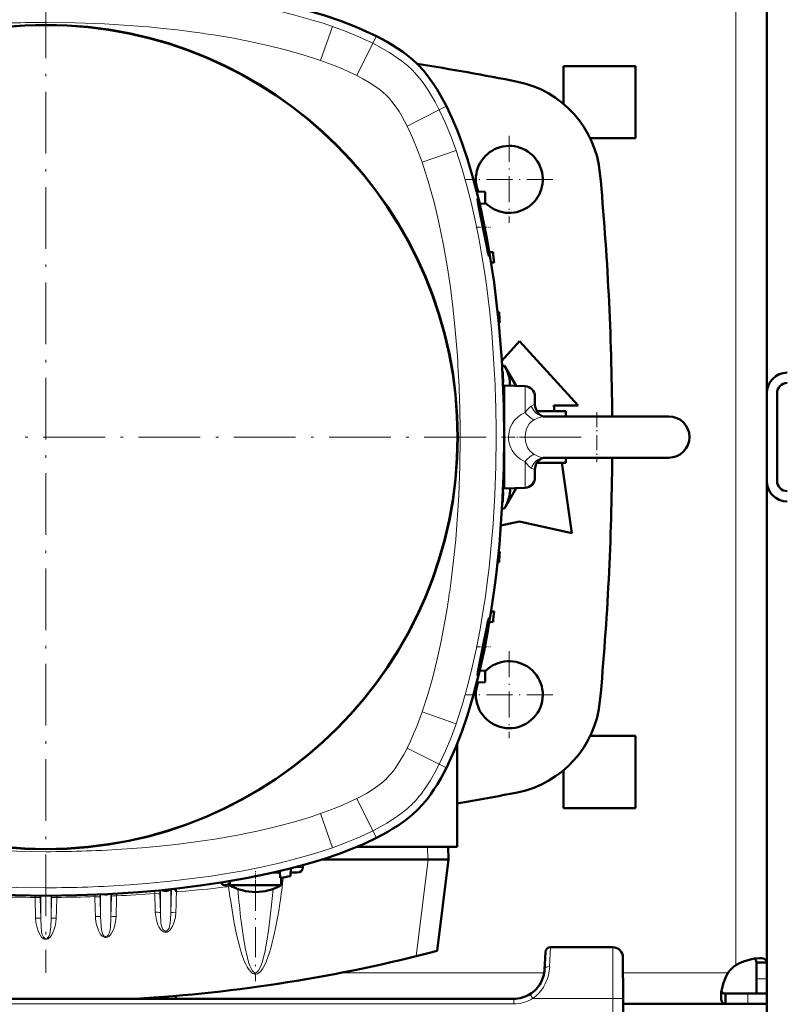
# Model space of a CAD drawing. Extents: x -1351 to 1763, y -1300 to 601.
# Tile 36 of 91: x 437 to 586, y -1127 to -936. Entities that reach past the tile are written whole.
import ezdxf

# ---------------------------------------------------------------- set-up
doc = ezdxf.new("R2010")
doc.units = 0
doc.linetypes.add('DASHDOT', pattern=[18.5, 12, -3, 0.5, -3])

msp = doc.modelspace()

# ---------------------------------------------------------------- linework, layer by layer
at = {"color": 7, "linetype": 'DASHDOT', "lineweight": 18}
for p, q in [((441.59, -913.33), (441.59, -1121.33)), ((545.59, -1017.33), (337.59, -1017.33))]:
    msp.add_line(p, q, dxfattribs=at)
at = {"color": 7, "lineweight": 18}
for p, q in [((575.6, -1017.33), (575.6, -914.87)), ((494.93, -944.26), (497.23, -937.65)), ((505.09, -940.92), (505.78, -939.55)), ((501.96, -947.18), (505.09, -940.92)), ((512.72, -946.1), (512.77, -946.15)), ((507.81, -951.09), (507.82, -951.1)), ((518, -953.83), (519.38, -953.14)), ((511.74, -956.97), (518, -953.83)), ((514.67, -964), (521.28, -961.7)), ((534.66, -1007.47), (534.66, -1012.56)), ((536.59, -1010.99), (536.59, -1010.93)), ((538.4, -1013.33), (538.44, -1013.33)), ((575.6, -1017.33), (575.6, -1119.8)), ((534.66, -1026.35), (534.66, -1022.1)), ((536.59, -1023.68), (536.59, -1023.74)), ((534.66, -1027.19), (534.66, -1026.35)), ((514.67, -1070.67), (521.28, -1072.97)), ((511.74, -1077.7), (518, -1080.83)), ((518, -1080.83), (519.38, -1081.52)), ((507.84, -1083.55), (507.82, -1083.56)), ((501.96, -1087.48), (505.09, -1093.74)), ((512.82, -1088.46), (512.77, -1088.51)), ((494.93, -1090.41), (497.23, -1097.02)), ((505.09, -1093.74), (505.78, -1095.12)), ((515.79, -1099.33), (515.73, -1096.83)), ((515.82, -1099.33), (513.52, -1118.08)), ((489.82, -1100.86), (491.48, -1100.86)), ((476.53, -1104.29), (476.57, -1104.63)), ((476.99, -1104.14), (477.09, -1104.54)), ((451.11, -1106.52), (451.1, -1106.14)), ((452.11, -1106.6), (452.1, -1106.1)), ((452.22, -1106.1), (452.22, -1110.47)), ((454.22, -1106), (454.22, -1110.47)), ((454.34, -1105.99), (454.33, -1106.44)), ((455.33, -1105.94), (455.33, -1106.35)), ((462.74, -1105.92), (462.72, -1105.38)), ((463.84, -1109.64), (463.74, -1106.01)), ((463.84, -1105.28), (463.84, -1109.64)), ((465.98, -1105.06), (465.84, -1109.64)), ((465.84, -1105.07), (465.84, -1109.64)), ((439.48, -1106.32), (439.48, -1106.66)), ((439.48, -1106.66), (439.6, -1110.66)), ((440.47, -1106.33), (440.48, -1106.75)), ((440.48, -1106.75), (440.59, -1110.74)), ((440.59, -1106.33), (440.59, -1110.74)), ((442.59, -1106.33), (442.59, -1110.74)), ((442.71, -1106.75), (442.59, -1110.74)), ((442.72, -1106.33), (442.71, -1106.75)), ((443.71, -1106.32), (443.71, -1106.66)), ((452.22, -1110.47), (452.11, -1106.6)), ((454.33, -1106.44), (454.22, -1110.47)), ((539.44, -1120.07), (539.62, -1116.33)), ((551.72, -1126.28), (551.68, -1116.33)), ((538.37, -1121.33), (498.78, -1121.33)), ((574.07, -1121.33), (553.7, -1121.33)), ((581.6, -1122.47), (579.6, -1122.47)), ((577.9, -1127.33), (577.9, -1125.33)), ((532.45, -1127.33), (532.45, -1126.33)), ((535.61, -1125.43), (535.77, -1125.68)), ((535.77, -1125.68), (536.14, -1126.28)), ((551.72, -1126.28), (536.14, -1126.28)), ((551.72, -1126.28), (552.1, -1198.33)), ((532.45, -1127.33), (350.75, -1127.33))]:
    msp.add_line(p, q, dxfattribs=at)
at = {"color": 7, "lineweight": 50}
for p, q in [((581.6, -1008.77), (581.6, -915.36)), ((556.1, -945.33), (542.1, -945.33)), ((542.1, -945.33), (542.1, -952.63)), ((556.1, -959.33), (556.1, -945.33)), ((556.1, -959.33), (547.33, -959.33)), ((525.27, -969.67), (526.93, -969.75)), ((526.93, -972), (526.93, -969.75)), ((526.93, -972), (525.85, -972.04)), ((526.49, -976.66), (526.49, -976.63)), ((528.44, -981.46), (527.74, -981.43)), ((528.67, -983.46), (528.07, -983.48)), ((529.61, -993.08), (529.33, -993.07)), ((529.77, -995.08), (529.54, -995.09)), ((530.13, -1002.52), (533.6, -998.71)), ((533.6, -998.71), (544.98, -1011.21)), ((530.19, -1003.48), (530.68, -1003.48)), ((530.33, -1004.71), (530.26, -1004.71)), ((530.68, -1003.48), (532.93, -1007.41)), ((530.41, -1006.71), (530.36, -1006.71)), ((534.66, -1007.47), (530.59, -1007.33)), ((530.59, -1027.33), (530.59, -1007.33)), ((581.6, -1008.83), (581.6, -1025.83)), ((583.6, -1008.83), (583.6, -1025.83)), ((530.49, -1010.4), (530.59, -1010.4)), ((536.59, -1010.93), (536.59, -1009.47)), ((530.59, -1011.33), (530.52, -1011.33)), ((536.97, -1012.33), (542.6, -1012.33)), ((544.98, -1011.21), (540.23, -1011.21)), ((540.23, -1011.21), (540.39, -1012.33)), ((542.6, -1013.33), (542.6, -1012.33)), ((538.4, -1013.33), (555.31, -1013.33)), ((541.88, -1013.33), (538.4, -1013.33)), ((562.59, -1013.33), (541.88, -1013.33)), ((555.31, -1013.33), (562.59, -1013.33)), ((538.4, -1021.33), (555.31, -1021.33)), ((542.6, -1022.33), (542.6, -1021.33)), ((555.31, -1021.33), (562.59, -1021.33)), ((530.59, -1023.33), (530.52, -1023.34)), ((536.59, -1024.52), (536.59, -1023.74)), ((536.97, -1022.33), (542.6, -1022.33)), ((541.8, -1022.33), (543.73, -1035.96)), ((530.49, -1024.26), (530.59, -1024.26)), ((536.59, -1025.19), (536.59, -1024.52)), ((581.6, -1025.9), (581.6, -1119.3)), ((530.59, -1027.33), (534.66, -1027.19)), ((532.93, -1027.25), (530.68, -1031.19)), ((530.41, -1027.96), (530.36, -1027.96)), ((530.19, -1031.19), (530.68, -1031.19)), ((530.33, -1029.96), (530.26, -1029.96)), ((533.6, -1033.71), (529.97, -1034.51)), ((543.73, -1035.96), (533.6, -1033.71)), ((529.54, -1039.57), (529.77, -1039.58)), ((529.33, -1041.59), (529.61, -1041.58)), ((528.07, -1051.19), (528.67, -1051.21)), ((528.44, -1053.21), (527.74, -1053.23)), ((526.49, -1058), (526.49, -1058.03)), ((526.61, -1058.87), (526.78, -1058.03)), ((526.93, -1062.67), (525.85, -1062.63)), ((526.93, -1064.92), (526.93, -1062.67)), ((526.93, -1064.92), (525.27, -1064.98)), ((556.1, -1075.33), (547.33, -1075.33)), ((556.1, -1089.33), (556.1, -1075.33)), ((521.48, -1076.84), (521.48, -1096.83)), ((542.1, -1082.03), (542.1, -1089.33)), ((556.1, -1089.33), (542.1, -1089.33)), ((521.48, -1096.83), (502.04, -1096.83)), ((519.79, -1099.33), (519.73, -1096.83)), ((491.46, -1100.42), (491.48, -1100.86)), ((495.14, -1099.33), (515.79, -1099.33)), ((515.79, -1099.33), (515.82, -1099.33)), ((519.79, -1099.33), (515.82, -1099.33)), ((517.62, -1117.04), (519.79, -1099.33)), ((486.62, -1101.83), (485.82, -1101.83)), ((486.9, -1101.83), (486.62, -1101.83)), ((486.9, -1101.83), (487.06, -1101.83)), ((487.09, -1102.86), (487.05, -1101.55)), ((489.09, -1102.55), (489.15, -1101.03)), ((489.12, -1101.83), (490.39, -1101.83)), ((477.29, -1104.29), (477.29, -1103.84)), ((477.91, -1104.29), (477.29, -1104.29)), ((477.91, -1104.29), (484.69, -1104.29)), ((484.69, -1104.29), (487.29, -1104.29)), ((487.29, -1104.29), (487.29, -1102.83)), ((466.61, -1104.99), (466.96, -1105.6)), ((538.62, -1117.28), (538.45, -1120.65)), ((551.68, -1116.33), (539.62, -1116.33)), ((553.68, -1118.32), (553.72, -1126.28)), ((579.6, -1119.3), (579.6, -1122.47)), ((581.6, -1119.3), (579.6, -1119.3)), ((581.6, -1119.3), (581.6, -1122.47)), ((579.6, -1122.47), (579.6, -1125.33)), ((581.6, -1122.47), (581.6, -1125.33)), ((573.57, -1127.33), (573.57, -1125.33)), ((577.9, -1125.33), (573.57, -1125.33)), ((581.6, -1125.33), (577.9, -1125.33)), ((581.6, -1125.33), (579.6, -1125.33)), ((581.6, -1127.33), (581.6, -1125.33)), ((532.45, -1126.33), (350.75, -1126.33)), ((366.6, -1126.33), (505.6, -1126.33)), ((459.13, -1126.33), (459.13, -1126.32)), ((459.78, -1126.33), (459.78, -1126.28)), ((466.85, -1126.33), (466.85, -1125.77)), ((466.85, -1126.33), (466.85, -1125.77)), ((506.6, -1126.33), (505.6, -1126.33)), ((506.6, -1126.33), (505.6, -1126.33)), ((553.72, -1126.28), (554.1, -1198.33)), ((573.57, -1127.33), (553.73, -1127.33)), ((577.9, -1127.33), (573.57, -1127.33)), ((581.6, -1127.33), (577.9, -1127.33)), ((581.6, -1127.33), (581.6, -1131.33))]:
    msp.add_line(p, q, dxfattribs=at)
at = {"color": 7, "linetype": 'DASHDOT', "lineweight": 18, "ltscale": 0.422501}
for p, q in [((531.6, -958.88), (531.6, -975.78)), ((540.05, -967.33), (523.15, -967.33)), ((540.05, -1067.33), (523.15, -1067.33))]:
    msp.add_line(p, q, dxfattribs=at)
at = {"color": 7, "linetype": 'DASHDOT', "lineweight": 18, "ltscale": 0.069601}
msp.add_line((525.14, -976.63), (527.93, -976.63), dxfattribs=at)
at = {"color": 7, "linetype": 'DASHDOT', "lineweight": 18, "ltscale": 0.242494}
msp.add_line((548.59, -1012.5), (548.59, -1022.2), dxfattribs=at)
at = {"color": 7, "linetype": 'DASHDOT', "lineweight": 18, "ltscale": 0.12437}
msp.add_line((535.08, -1017.33), (530.1, -1017.33), dxfattribs=at)
at = {"color": 7, "linetype": 'DASHDOT', "lineweight": 18, "ltscale": 0.06965}
msp.add_line((525.14, -1058.03), (527.93, -1058.03), dxfattribs=at)
at = {"color": 7, "linetype": 'DASHDOT', "lineweight": 18, "ltscale": 0.422498}
msp.add_line((531.6, -1058.88), (531.6, -1075.78), dxfattribs=at)
at = {"color": 7, "linetype": 'DASHDOT', "lineweight": 18, "ltscale": 0.073831}
msp.add_line((482.29, -1104.54), (482.29, -1101.59), dxfattribs=at)
at = {"color": 7, "linetype": 'DASHDOT', "lineweight": 18, "ltscale": 0.487872}
msp.add_line((482.29, -1103.4), (482.29, -1122.92), dxfattribs=at)
at = {"color": 7, "lineweight": 50}
for points in [[(441.59, -928.33), (447.55, -928.41), (453.51, -928.63), (459.46, -929.01), (462.43, -929.26), (465.4, -929.54), (468.36, -929.88), (471.31, -930.25), (475.25, -930.82), (479.17, -931.48), (483.07, -932.24), (487.35, -933.19), (489.57, -933.74), (491.79, -934.34), (493.79, -934.92), (495.78, -935.54), (498.81, -936.57), (501.79, -937.73), (503.8, -938.6), (505.78, -939.55)], [(505.78, -939.55), (507.85, -940.65), (508.94, -941.29), (510.01, -941.97), (510.9, -942.58), (511.78, -943.24), (512.84, -944.12), (513.86, -945.06)], [(513.86, -945.06), (514.98, -946.28), (516, -947.56), (516.94, -948.9), (517.58, -949.91), (518.2, -950.94), (519.38, -953.14)], [(519.38, -953.14), (520.5, -955.51), (521.52, -957.92), (522.44, -960.37), (523.48, -963.41), (524.41, -966.51), (525.25, -969.61), (525.79, -971.8), (526.29, -974), (527.2, -978.44), (527.98, -982.89), (528.64, -987.36), (529.14, -991.33), (529.56, -995.32), (529.91, -999.31), (530.12, -1002.31), (530.29, -1005.31), (530.52, -1011.32), (530.59, -1017.33)], [(526.49, -976.63), (525.82, -973.4), (525.49, -971.71), (525.41, -971.19), (525.4, -971.15), (525.41, -971.13), (525.41, -971.13), (525.41, -971.13), (525.41, -971.12)], [(525.41, -971.12), (525.42, -971.13), (525.42, -971.13), (525.46, -971.2), (525.64, -971.77), (526.15, -973.76), (526.52, -975.38)], [(527.65, -982.2), (527.65, -982.2), (527.65, -982.2), (527.64, -982.19), (527.61, -982.11), (527.45, -981.45), (527.23, -980.38), (526.49, -976.66)], [(526.78, -976.63), (527.25, -979.15), (527.56, -981.15), (527.66, -982.01), (527.66, -982.15), (527.66, -982.19), (527.66, -982.2), (527.66, -982.2), (527.65, -982.2), (527.65, -982.2)], [(531.72, -1007.37), (531.73, -1006.6), (531.62, -1005.82), (531.4, -1005.03), (531.09, -1004.26), (530.68, -1003.48)], [(538.4, -1013.33), (538.26, -1013.32), (537.88, -1013.18), (537.43, -1012.88), (537.08, -1012.49), (536.81, -1012), (536.64, -1011.45), (536.59, -1010.93)], [(530.59, -1017.33), (530.52, -1023.29), (530.3, -1029.25), (529.92, -1035.2), (529.67, -1038.17), (529.38, -1041.13), (529.05, -1044.1), (528.68, -1047.05), (528.1, -1050.99), (527.44, -1054.91), (526.69, -1058.81), (525.74, -1063.08), (525.18, -1065.31), (524.59, -1067.53), (524.01, -1069.53), (523.39, -1071.52), (522.35, -1074.54), (521.2, -1077.53), (520.33, -1079.54), (519.38, -1081.52)], [(538.4, -1021.33), (538.22, -1021.36), (537.83, -1021.51), (537.39, -1021.83), (537.04, -1022.23), (536.78, -1022.73), (536.63, -1023.29), (536.59, -1023.74)], [(530.68, -1031.19), (531.19, -1030.18), (531.54, -1029.2), (531.65, -1028.71), (531.72, -1028.23), (531.74, -1027.76), (531.72, -1027.29)], [(527.65, -1052.47), (527.65, -1052.47), (527.65, -1052.47), (527.64, -1052.48), (527.61, -1052.56), (527.45, -1053.21), (527.23, -1054.29), (526.49, -1058)], [(526.78, -1058.03), (527.25, -1055.51), (527.56, -1053.51), (527.66, -1052.59), (527.66, -1052.48), (527.66, -1052.47), (527.66, -1052.47), (527.65, -1052.47), (527.65, -1052.47)], [(526.49, -1058.03), (525.82, -1061.27), (525.49, -1062.96), (525.41, -1063.47), (525.4, -1063.52), (525.41, -1063.53), (525.41, -1063.54), (525.41, -1063.54), (525.41, -1063.54)], [(525.41, -1063.54), (525.41, -1063.54), (525.42, -1063.54), (525.42, -1063.54), (525.43, -1063.53), (525.47, -1063.42), (525.74, -1062.53), (526.17, -1060.84), (526.61, -1058.87)], [(519.38, -1081.52), (518.28, -1083.59), (517.64, -1084.68), (516.96, -1085.75), (516.34, -1086.64), (515.69, -1087.51), (514.81, -1088.58), (513.86, -1089.6)], [(513.86, -1089.6), (512.65, -1090.72), (511.37, -1091.74), (510.02, -1092.68), (509.01, -1093.32), (507.99, -1093.94), (505.78, -1095.12)], [(441.59, -1106.33), (435.63, -1106.26), (429.68, -1106.03), (423.73, -1105.66), (420.76, -1105.41), (417.79, -1105.12), (414.83, -1104.79), (411.87, -1104.41), (407.94, -1103.84), (404.02, -1103.18), (400.11, -1102.43), (395.84, -1101.48), (393.62, -1100.92), (391.4, -1100.33), (389.4, -1099.75), (387.4, -1099.13), (384.38, -1098.09), (381.4, -1096.94), (379.39, -1096.06), (377.4, -1095.12)], [(505.78, -1095.12), (503.41, -1096.24), (501, -1097.26), (498.56, -1098.18), (495.51, -1099.22), (492.42, -1100.15), (489.32, -1100.99), (487.13, -1101.53), (484.92, -1102.03), (480.49, -1102.94), (476.03, -1103.72), (471.57, -1104.38), (467.59, -1104.88), (463.6, -1105.3), (459.61, -1105.65), (456.61, -1105.86), (453.61, -1106.03), (447.6, -1106.26), (441.59, -1106.33)], [(580.18, -1118.45), (579.24, -1118.53), (578.18, -1118.75), (577.07, -1119.11), (576.32, -1119.42), (575.6, -1119.8)], [(579.6, -1119.3), (579.56, -1118.96), (579.41, -1118.71), (579.17, -1118.54)], [(581.6, -1119.3), (581.58, -1119.12), (581.53, -1118.95), (581.43, -1118.81), (581.3, -1118.69), (581.12, -1118.6), (580.91, -1118.53), (580.57, -1118.47), (580.18, -1118.45)], [(574.07, -1121.33), (573.59, -1122.28), (573.21, -1123.26), (572.94, -1124.23), (572.78, -1125.14), (572.72, -1125.91)], [(572.81, -1124.9), (572.98, -1125.14), (573.23, -1125.29), (573.57, -1125.33)], [(572.72, -1125.91), (572.78, -1126.56), (572.86, -1126.82), (572.97, -1127.03), (573.1, -1127.18), (573.27, -1127.28), (573.57, -1127.33)]]:
    msp.add_lwpolyline(points, dxfattribs=at)
at = {"color": 7, "lineweight": 18}
for points in [[(441.59, -929.87), (447.21, -929.94), (452.82, -930.14), (458.43, -930.48), (464.03, -930.95), (466.92, -931.26), (469.8, -931.61), (472.5, -931.97), (475.19, -932.37), (478.89, -933), (482.58, -933.71), (486.26, -934.51), (489.94, -935.43), (493.6, -936.47), (495.42, -937.04), (497.23, -937.65)], [(441.59, -936.87), (447.27, -936.94), (452.95, -937.15), (458.62, -937.5), (461.5, -937.74), (464.38, -938.02), (467.15, -938.33), (469.92, -938.68)], [(497.23, -937.65), (499.89, -938.63), (502.51, -939.71), (505.09, -940.92)], [(474.17, -939.3), (477.7, -939.89), (481.22, -940.57), (484.73, -941.34), (488.16, -942.2), (491.56, -943.16), (494.93, -944.26)], [(505.09, -940.92), (506.71, -941.78), (508.3, -942.71), (509.85, -943.73), (510.37, -944.11)], [(494.93, -944.26), (497.79, -945.32), (499.2, -945.9), (500.59, -946.52), (501.96, -947.18)], [(501.96, -947.18), (503.18, -947.82), (504.37, -948.51), (505.7, -949.37), (506.34, -949.83), (506.96, -950.32), (507.81, -951.09)], [(512.77, -946.15), (513.65, -947.09), (514.46, -948.08), (515.17, -949.04), (515.83, -950.02), (516.52, -951.13), (517.17, -952.26), (518, -953.83)], [(507.82, -951.1), (508.3, -951.61), (508.74, -952.14), (509.6, -953.29)], [(509.6, -953.29), (510.19, -954.18), (510.74, -955.09), (511.74, -956.97)], [(518, -953.83), (519.21, -956.42), (520.3, -959.04), (521.28, -961.7)], [(511.74, -956.97), (512.41, -958.34), (513.02, -959.73), (513.6, -961.13), (514.67, -964)], [(521.28, -961.7), (522.39, -965.12), (523.38, -968.57), (524.26, -972.04), (525.05, -975.54), (525.74, -979.04), (526.36, -982.56), (526.78, -985.21), (527.15, -987.86), (527.79, -993.17), (528.18, -997.12), (528.49, -1001.08)], [(514.67, -964), (515.29, -965.84), (515.86, -967.69), (516.45, -969.72), (516.99, -971.77), (517.93, -975.71), (518.82, -980.1), (519.59, -984.51), (520.15, -988.28), (520.63, -992.07), (521.04, -995.86), (521.29, -998.72), (521.51, -1001.57)], [(534.66, -1012.56), (533.91, -1012.97), (533.24, -1013.47), (532.64, -1014.07), (532.16, -1014.75), (531.8, -1015.49), (531.56, -1016.29)], [(534.66, -1012.56), (535.14, -1011.96), (535.65, -1011.47), (535.86, -1011.31)], [(535.86, -1011.31), (536.32, -1011.08), (536.53, -1011.03), (536.59, -1010.93)], [(538.4, -1013.33), (537.99, -1013.29), (537.59, -1013.17), (537.21, -1012.98), (536.75, -1012.63), (536.36, -1012.19), (536.03, -1011.67), (535.86, -1011.31)], [(536.44, -1013.98), (535.92, -1014.34), (535.49, -1014.79), (535.14, -1015.33), (534.89, -1015.96), (534.74, -1016.63), (534.69, -1017.33)], [(536.44, -1013.98), (537.07, -1013.67), (537.7, -1013.44), (538.06, -1013.36), (538.4, -1013.33)], [(522.05, -1017.33), (521.99, -1023.01), (521.78, -1028.69), (521.42, -1034.36), (521.19, -1037.24), (520.91, -1040.12), (520.6, -1042.89), (520.25, -1045.66)], [(529.05, -1017.33), (528.99, -1022.95), (528.79, -1028.56), (528.45, -1034.17), (527.97, -1039.77), (527.67, -1042.65), (527.32, -1045.54), (526.96, -1048.24), (526.55, -1050.93), (525.93, -1054.63), (525.22, -1058.32), (524.41, -1061.99), (523.49, -1065.68), (522.46, -1069.34), (521.89, -1071.16), (521.28, -1072.97)], [(534.69, -1017.33), (534.76, -1018.17), (534.85, -1018.59), (534.99, -1018.99), (535.15, -1019.34), (535.35, -1019.68), (535.66, -1020.07), (536.03, -1020.41), (536.44, -1020.69)], [(532.18, -1019.96), (532.63, -1020.58), (533.17, -1021.14), (533.78, -1021.61), (534.21, -1021.88), (534.66, -1022.11)], [(535.86, -1023.35), (535.38, -1022.96), (534.91, -1022.44), (534.66, -1022.1)], [(538.4, -1021.33), (537.99, -1021.37), (537.59, -1021.49), (537.21, -1021.68), (536.75, -1022.03), (536.36, -1022.47), (536.03, -1022.99), (535.86, -1023.35)], [(538.4, -1021.33), (537.87, -1021.27), (537.3, -1021.09), (536.87, -1020.91), (536.44, -1020.69)], [(536.59, -1023.74), (536.5, -1023.63), (536.27, -1023.56), (535.86, -1023.35)], [(519.63, -1049.91), (519.03, -1053.44), (518.35, -1056.96), (517.58, -1060.46), (516.73, -1063.9), (515.76, -1067.3), (514.67, -1070.67)], [(514.67, -1070.67), (513.61, -1073.53), (513.02, -1074.94), (512.4, -1076.33), (511.74, -1077.7)], [(521.28, -1072.97), (520.3, -1075.63), (519.21, -1078.25), (518, -1080.83)], [(511.74, -1077.7), (511.1, -1078.92), (510.41, -1080.11), (509.56, -1081.44), (509.1, -1082.08), (508.61, -1082.7), (507.84, -1083.55)], [(518, -1080.83), (517.14, -1082.45), (516.21, -1084.04), (515.19, -1085.59), (514.82, -1086.11)], [(507.82, -1083.56), (507.32, -1084.04), (506.79, -1084.48), (505.64, -1085.34)], [(505.64, -1085.34), (504.75, -1085.92), (503.84, -1086.47), (501.96, -1087.48)], [(501.96, -1087.48), (500.59, -1088.14), (499.2, -1088.76), (497.79, -1089.34), (494.93, -1090.41)], [(512.77, -1088.51), (511.83, -1089.39), (510.85, -1090.19), (509.89, -1090.9), (508.91, -1091.57), (507.8, -1092.26), (506.67, -1092.91), (505.09, -1093.74)], [(494.93, -1090.41), (493.09, -1091.03), (491.24, -1091.6), (489.2, -1092.19), (487.16, -1092.73), (483.21, -1093.67), (478.83, -1094.56), (474.42, -1095.33), (470.64, -1095.89), (466.86, -1096.37), (463.06, -1096.78), (460.21, -1097.03), (457.36, -1097.25)], [(505.09, -1093.74), (502.51, -1094.95), (499.89, -1096.04), (497.23, -1097.02)], [(441.59, -1097.79), (435.91, -1097.72), (430.24, -1097.52), (424.57, -1097.16), (421.68, -1096.92), (418.81, -1096.64), (416.03, -1096.33), (413.27, -1095.99)], [(441.59, -1104.79), (435.98, -1104.72), (430.37, -1104.53), (424.76, -1104.19), (419.16, -1103.71), (416.27, -1103.4), (413.39, -1103.06), (410.69, -1102.69), (407.99, -1102.29), (404.29, -1101.67), (400.6, -1100.95), (396.93, -1100.15), (393.24, -1099.23), (389.59, -1098.2), (387.77, -1097.63), (385.96, -1097.02)], [(497.23, -1097.02), (493.81, -1098.13), (490.36, -1099.12), (486.88, -1100), (483.39, -1100.79), (479.88, -1101.48), (476.36, -1102.1), (473.72, -1102.52), (471.07, -1102.89), (465.76, -1103.53), (461.8, -1103.92), (457.84, -1104.23)], [(463.74, -1106.01), (463.73, -1106), (463.72, -1105.99), (463.62, -1105.96), (463.42, -1105.94), (462.74, -1105.92)], [(440.48, -1106.75), (440.47, -1106.74), (440.46, -1106.73), (440.35, -1106.7), (440.15, -1106.67), (439.48, -1106.66)], [(442.71, -1106.75), (442.71, -1106.74), (442.73, -1106.73), (442.84, -1106.7), (443.04, -1106.67), (443.71, -1106.66)], [(452.11, -1106.6), (452.1, -1106.6), (452.09, -1106.59), (451.99, -1106.55), (451.79, -1106.53), (451.11, -1106.52)], [(454.33, -1106.44), (454.34, -1106.43), (454.35, -1106.42), (454.45, -1106.39), (454.61, -1106.37), (455.33, -1106.35)], [(485.49, -1107.5), (485.18, -1110.4), (484.84, -1113.09), (484.52, -1115.15)], [(463.84, -1109.64), (463.84, -1109.63), (463.83, -1109.62), (463.76, -1109.6), (463.62, -1109.57), (463.24, -1109.55), (462.85, -1109.55)], [(466.84, -1109.55), (466.75, -1110.48), (466.54, -1111.38), (466.39, -1111.81), (466.2, -1112.24), (465.88, -1112.79), (465.68, -1113.02), (465.44, -1113.23), (465.15, -1113.38), (464.82, -1113.43), (464.62, -1113.4), (464.42, -1113.33), (464.08, -1113.09), (463.78, -1112.76), (463.55, -1112.37), (463.36, -1111.97), (463.07, -1111.09), (462.92, -1110.33), (462.85, -1109.55)], [(465.84, -1109.64), (465.85, -1109.63), (465.88, -1109.61), (465.99, -1109.58), (466.17, -1109.56), (466.84, -1109.55)], [(440.59, -1110.74), (440.59, -1110.74), (440.58, -1110.73), (440.51, -1110.7), (440.37, -1110.68), (439.99, -1110.66), (439.6, -1110.66)], [(439.6, -1110.66), (439.67, -1111.47), (439.82, -1112.26), (440.05, -1113.04), (440.23, -1113.49), (440.46, -1113.94), (440.74, -1114.35), (440.92, -1114.54), (441.13, -1114.69), (441.35, -1114.79), (441.59, -1114.82)], [(440.59, -1110.74), (440.66, -1112.39), (440.74, -1113.25), (440.83, -1113.7), (440.98, -1114.13), (441.14, -1114.39), (441.35, -1114.57), (441.59, -1114.64)], [(443.59, -1110.66), (443.52, -1111.47), (443.37, -1112.26), (443.14, -1113.04), (442.96, -1113.49), (442.73, -1113.94), (442.44, -1114.35), (442.26, -1114.54), (442.06, -1114.69), (441.83, -1114.79), (441.59, -1114.82)], [(442.59, -1110.74), (442.53, -1112.39), (442.45, -1113.25), (442.36, -1113.7), (442.21, -1114.13), (442.05, -1114.39), (441.83, -1114.57), (441.59, -1114.64)], [(442.59, -1110.74), (442.6, -1110.74), (442.61, -1110.73), (442.68, -1110.7), (442.82, -1110.68), (443.2, -1110.66), (443.59, -1110.66)], [(452.22, -1110.47), (452.21, -1110.46), (452.18, -1110.44), (451.98, -1110.4), (451.34, -1110.38), (451.22, -1110.38)], [(455.22, -1110.38), (455.12, -1111.34), (454.91, -1112.28), (454.76, -1112.73), (454.58, -1113.18), (454.26, -1113.75), (454.07, -1114), (453.85, -1114.22), (453.58, -1114.38), (453.3, -1114.46), (453.01, -1114.44), (452.76, -1114.34), (452.53, -1114.18), (452.34, -1113.98), (452.15, -1113.72), (451.99, -1113.45), (451.81, -1113.07), (451.66, -1112.67), (451.39, -1111.75), (451.25, -1110.81), (451.22, -1110.38)], [(453.13, -1114.26), (452.94, -1114.18), (452.79, -1114.05), (452.66, -1113.87), (452.56, -1113.68), (452.43, -1113.24), (452.37, -1112.95), (452.31, -1112.38), (452.24, -1111.19), (452.22, -1110.47)], [(454.22, -1110.47), (454.22, -1110.46), (454.23, -1110.45), (454.3, -1110.43), (454.44, -1110.4), (454.82, -1110.38), (455.22, -1110.38)], [(464.93, -1113.19), (464.77, -1113.19), (464.62, -1113.15), (464.45, -1113.03), (464.31, -1112.87), (464.16, -1112.56), (464.05, -1112.21), (464, -1111.97), (463.94, -1111.49)], [(465.74, -1111.52), (465.68, -1112.01), (465.62, -1112.26), (465.51, -1112.62)], [(481.96, -1121.51), (481.73, -1121.4), (481.52, -1121.25), (481.31, -1121.04), (481.12, -1120.81), (480.88, -1120.48), (480.68, -1120.13), (480.42, -1119.64), (480.2, -1119.14), (479.81, -1118.13), (479.48, -1117.1), (479.18, -1116.07), (478.64, -1113.84), (478.18, -1111.59)], [(481.71, -1120.89), (481.46, -1120.47), (481.21, -1119.91), (480.97, -1119.22), (480.74, -1118.39), (480.3, -1116.42), (479.89, -1114.05), (479.52, -1111.3)], [(454.13, -1112.41), (454.07, -1112.93), (454.02, -1113.2), (453.91, -1113.59), (453.77, -1113.88), (453.68, -1114.01), (453.51, -1114.16), (453.32, -1114.25), (453.13, -1114.26)], [(465.51, -1112.62), (465.35, -1112.9), (465.14, -1113.1), (464.93, -1113.19)], [(485.57, -1115.44), (485.28, -1116.5), (484.97, -1117.55), (484.47, -1118.94), (484.17, -1119.62), (483.94, -1120.07), (483.69, -1120.5), (483.39, -1120.91), (483.2, -1121.13), (482.98, -1121.32), (482.72, -1121.47), (482.43, -1121.56), (482.11, -1121.56), (481.96, -1121.51)], [(484.52, -1115.15), (484.1, -1117.34), (483.88, -1118.28), (483.65, -1119.11), (483.41, -1119.82), (483.16, -1120.41), (482.9, -1120.85), (482.65, -1121.13), (482.48, -1121.24), (482.32, -1121.28), (482.15, -1121.26)], [(482.15, -1121.26), (481.93, -1121.13), (481.71, -1120.89)], [(538.59, -1123.41), (538.22, -1124.07), (537.79, -1124.7), (537.3, -1125.28), (536.74, -1125.81), (536.14, -1126.28)]]:
    msp.add_lwpolyline(points, dxfattribs=at)
at = {"color": 7, "lineweight": 50}
for radius in [80, 79.95]:
    msp.add_circle((441.59, -1017.33), radius, dxfattribs=at)
at = {"color": 7, "lineweight": 18}
for centre, radius, start, end in [((441.48, -1163.02), 226.15, 89.9722, 93.9686), ((446.06, -1117.65), 180.55, 81.0447, 82.4071), ((497.54, -961.62), 21.71, 45.6293, 53.7646), ((295.17, -1017.25), 233.88, 359.9802, 3.9642), ((295.9, -1017.22), 226.15, 359.9722, 3.9686), ((536.52, -1017.33), 5.07, 168.1426, 211.1932), ((341.28, -1021.8), 180.55, 351.0447, 352.4071), ((497.31, -1073.28), 21.71, 315.6293, 323.7646), ((441.7, -871.64), 226.15, 269.9722, 273.9686), ((441.67, -870.91), 233.88, 269.9802, 273.9642), ((476.63, -1103.26), 1.35, 289.5262, 305.3945), ((327.61, -1083.83), 161.22, 351.4533, 353.2538), ((505.16, -1104.78), 41.44, 180.7032, 181.6996), ((476.05, -1100.16), 4.5, 276.6805, 283.2935), ((641.54, -1091.58), 163.22, 184.7279, 186.9413), ((284.59, -1087.98), 201.85, 354.4506, 355.1544), ((441.59, -805.97), 300.7, 268.1866, 269.5974), ((485.63, -1109.45), 21.79, 180.4986, 185.3819), ((444.67, -1109.48), 21.17, 354.4828, 359.5748), ((428.26, -1110.24), 25.96, 355.2156, 359.5027), ((480.91, -1120.52), 1.45, 316.8774, 329.3325), ((531.01, -1119.69), 8.44, 333.8842, 357.4163), ((532.46, -1120.33), 6.99, 269.9849, 301.756)]:
    msp.add_arc(centre, radius, start, end, dxfattribs=at)
at = {"color": 7, "lineweight": 50}
for centre, radius, start, end in [((441.6, -1407.33), 468, 78.7111, 81.1358), ((529.3, -968), 20, 5.3408, 78.7111), ((531.6, -967.33), 6.5, 224.0389, 180), ((1.6, -1017.33), 550, 0.4167, 5.3408), ((531.6, -967.33), 6.5, 180, 201.2322), ((439.6, -994.18), 88.93, 11.3798, 12.207), ((230.59, -1017.33), 300, 6.4835, 6.8681), ((230.59, -1017.33), 300, 4.2533, 4.6365), ((230.59, -1017.33), 300, 2.0297, 2.4119), ((585.6, -1008.83), 4, 90, 180), ((585.6, -1008.83), 2, 90, 180), ((534.59, -1009.47), 2, 0, 88), ((562.59, -1017.33), 4, 0, 90), ((230.59, -1017.33), 300, 359.809, 0.191), ((562.59, -1017.33), 4, 270, 0), ((1.6, -1017.33), 550, 354.6592, 359.5833), ((534.59, -1025.19), 2, 272, 0), ((585.6, -1025.83), 4, 180, 270), ((585.6, -1025.83), 2, 180, 270), ((230.59, -1017.33), 300, 357.5881, 357.9704), ((230.59, -1017.33), 300, 355.3635, 355.7467), ((230.59, -1017.33), 300, 353.1319, 353.5165), ((531.6, -1067.33), 6.5, 158.6616, 135.961), ((529.3, -1066.66), 20, 281.2889, 354.6592), ((441.6, -627.33), 468, 279.8268, 281.2889), ((476.45, -1103.29), 1, 210, 348.9032), ((482.29, -1095.63), 10, 240, 270), ((482.29, -1095.63), 10, 270, 300), ((441.59, -806.33), 300, 278.7235, 279.1102), ((453.22, -1105.11), 1, 252.9833, 292.6624), ((464.84, -1104.43), 1, 233.7818, 317.8806), ((441.59, -806.33), 300, 269.9972, 270.0026), ((441.59, -826.83), 300, 273.3083, 284.68), ((539.62, -1117.33), 1, 90, 177), ((551.68, -1118.33), 2, 0.3, 90), ((532.45, -1120.33), 6, 331.2567, 356.994), ((579.72, -1125.45), 7, 126.0861, 143.9183), ((532.45, -1120.33), 6, 301.749, 331.2523), ((532.45, -1120.33), 6, 270, 301.7436)]:
    msp.add_arc(centre, radius, start, end, dxfattribs=at)
at = {"color": 7, "lineweight": 18}
for centre, major_axis, ratio, start_param, end_param in [((534.8, -1010.63), (2.21, -3.33), 0.321037, 5.104959, 5.892839), ((534.8, -1024.03), (-2.21, -3.33), 0.321049, 3.531936, 4.31981), ((486.59, -1100.83), (0, 1), 0.866025, 3.181224, 3.705427), ((441.59, -810.41), (-298.48, 0), 0.992546, 1.616846, 1.641707), ((-4336.4, -1245.44), (-4801.2, 0), 0.992546, 3.170112, 3.170874), ((5326.75, -1247.17), (-4861.89, 0), 0.992546, 6.253842, 6.254662), ((441.59, -810.37), (-298.53, 0), 0.992546, 1.655874, 1.68826), ((482.06, -1060.23), (0.19, -61.27), 0.120604, 5.520407, 5.706169), ((4929.56, -1236.47), (-4487.75, 0), 0.992546, 6.254039, 6.254936), ((441.59, -810.43), (-298.46, 0), 0.992546, 1.577876, 1.602684), ((-4101.04, -1238.37), (-4554.08, 0), 0.992546, 3.169911, 3.170766), ((5040.99, -1239.32), (-4587.61, 0), 0.992546, 6.25398, 6.254865), ((482.44, -1059.82), (-0.13, -61.72), 0.121044, 0.448922, 0.681121), ((539.44, -1120.7), (0.999, -0.052), 0.625465, 1.603675, 3.141634), ((551.72, -1126.29), (-2, -0.01), 0.005236, 3.141593, 4.712362)]:
    msp.add_ellipse(centre, major_axis=major_axis, ratio=ratio, start_param=start_param, end_param=end_param, dxfattribs=at)
at = {"color": 7, "lineweight": 50}
msp.add_ellipse((490.32, -1100.83), major_axis=(1.14, -0.23), ratio=0.853683, start_param=4.943675, end_param=6.488291, dxfattribs=at)

doc.saveas('drawing.dxf')
